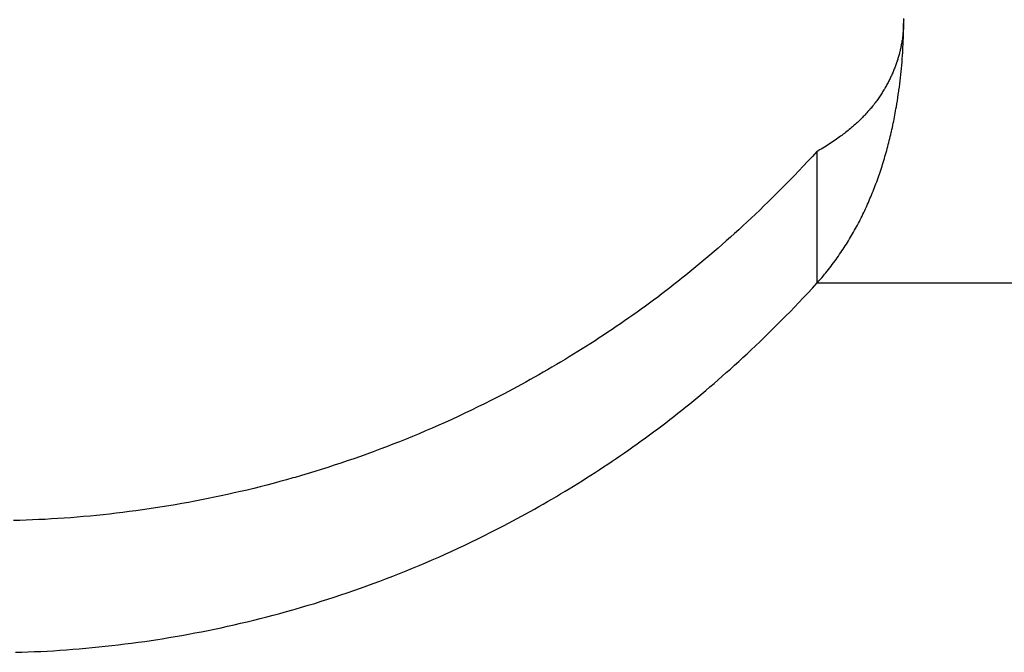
# Model space of a CAD drawing. Extents: x 0 to 594, y 0 to 420.
# Tile 29 of 131: x 71.378 to 72.434, y 274.033 to 274.711. Entities that reach past the tile are written whole.
import ezdxf

# ---------------------------------------------------------------- set-up
doc = ezdxf.new("R2010")
doc.units = 0
doc.header["$LTSCALE"] = 32.67
doc.layers.get('0').update_dxf_attribs({"linetype": 'CONTINUOUS'})

msp = doc.modelspace()

# ---------------------------------------------------------------- linework, layer by layer
at = {"color": 7, "linetype": 'CONTINUOUS'}
for p, q in [((72.3257, 274.7069), (72.3256, 274.7059)), ((72.3256, 274.7059), (72.3256, 274.7048)), ((72.3258, 274.7111), (72.3257, 274.7101)), ((72.3257, 274.7101), (72.3257, 274.709)), ((72.3257, 274.7057), (72.3258, 274.7092)), ((72.3257, 274.709), (72.3257, 274.708)), ((72.3257, 274.708), (72.3257, 274.7069)), ((72.3257, 274.7023), (72.3257, 274.7057)), ((72.3258, 274.7092), (72.3258, 274.7126)), ((72.3247, 274.6938), (72.3245, 274.6928)), ((72.3248, 274.6949), (72.3247, 274.6938)), ((72.3249, 274.6959), (72.3248, 274.6949)), ((72.325, 274.697), (72.3249, 274.6959)), ((72.3251, 274.698), (72.325, 274.697)), ((72.3252, 274.6991), (72.3251, 274.698)), ((72.3253, 274.7001), (72.3252, 274.6991)), ((72.3254, 274.7012), (72.3253, 274.7001)), ((72.3255, 274.7022), (72.3254, 274.7012)), ((72.3254, 274.6921), (72.3255, 274.6955)), ((72.3255, 274.7033), (72.3255, 274.7022)), ((72.3255, 274.6955), (72.3256, 274.6989)), ((72.3256, 274.6989), (72.3257, 274.7023)), ((72.323, 274.6834), (72.3228, 274.6823)), ((72.3232, 274.6844), (72.323, 274.6834)), ((72.3234, 274.6855), (72.3232, 274.6844)), ((72.3236, 274.6865), (72.3234, 274.6855)), ((72.3238, 274.6876), (72.3236, 274.6865)), ((72.3239, 274.6886), (72.3238, 274.6876)), ((72.3241, 274.6896), (72.3239, 274.6886)), ((72.3243, 274.6907), (72.3241, 274.6896)), ((72.3244, 274.6917), (72.3243, 274.6907)), ((72.3245, 274.6928), (72.3244, 274.6917)), ((72.325, 274.6818), (72.3252, 274.6852)), ((72.3252, 274.6852), (72.3253, 274.6887)), ((72.3253, 274.6887), (72.3254, 274.6921)), ((72.3205, 274.6729), (72.3202, 274.6718)), ((72.3208, 274.6739), (72.3205, 274.6729)), ((72.3211, 274.675), (72.3208, 274.6739)), ((72.3213, 274.676), (72.3211, 274.675)), ((72.3216, 274.6771), (72.3213, 274.676)), ((72.3218, 274.6781), (72.3216, 274.6771)), ((72.3221, 274.6792), (72.3218, 274.6781)), ((72.3223, 274.6802), (72.3221, 274.6792)), ((72.3226, 274.6813), (72.3223, 274.6802)), ((72.3228, 274.6823), (72.3226, 274.6813)), ((72.3242, 274.6694), (72.3245, 274.6728)), ((72.3245, 274.6728), (72.3247, 274.6762)), ((72.3247, 274.6762), (72.3249, 274.6796)), ((72.3249, 274.6796), (72.325, 274.6818)), ((72.3169, 274.6619), (72.3165, 274.6608)), ((72.3173, 274.6629), (72.3169, 274.6619)), ((72.3177, 274.664), (72.3173, 274.6629)), ((72.3181, 274.665), (72.3177, 274.664)), ((72.3184, 274.6661), (72.3181, 274.665)), ((72.3193, 274.6687), (72.3189, 274.6676)), ((72.3196, 274.6697), (72.3193, 274.6687)), ((72.3199, 274.6708), (72.3196, 274.6697)), ((72.3202, 274.6718), (72.3199, 274.6708)), ((72.3234, 274.6592), (72.3237, 274.6626)), ((72.3237, 274.6626), (72.324, 274.666)), ((72.324, 274.666), (72.3242, 274.6694)), ((72.3126, 274.6513), (72.3121, 274.6503)), ((72.3131, 274.6524), (72.3126, 274.6513)), ((72.3135, 274.6534), (72.3131, 274.6524)), ((72.314, 274.6545), (72.3135, 274.6534)), ((72.3145, 274.6555), (72.314, 274.6545)), ((72.3149, 274.6566), (72.3145, 274.6555)), ((72.3153, 274.6576), (72.3149, 274.6566)), ((72.3157, 274.6587), (72.3153, 274.6576)), ((72.3161, 274.6598), (72.3157, 274.6587)), ((72.3165, 274.6608), (72.3161, 274.6598)), ((72.3223, 274.6491), (72.3227, 274.6525)), ((72.3227, 274.6525), (72.323, 274.6559)), ((72.323, 274.6559), (72.3234, 274.6592)), ((72.3073, 274.6408), (72.3067, 274.6397)), ((72.3078, 274.6418), (72.3073, 274.6408)), ((72.3084, 274.6429), (72.3078, 274.6418)), ((72.309, 274.6439), (72.3084, 274.6429)), ((72.3095, 274.645), (72.309, 274.6439)), ((72.3101, 274.646), (72.3095, 274.645)), ((72.3106, 274.6471), (72.3101, 274.646)), ((72.3111, 274.6482), (72.3106, 274.6471)), ((72.3116, 274.6492), (72.3111, 274.6482)), ((72.3121, 274.6503), (72.3116, 274.6492)), ((72.3211, 274.639), (72.3215, 274.6424)), ((72.3215, 274.6424), (72.322, 274.6457)), ((72.322, 274.6457), (72.3223, 274.6491)), ((72.3011, 274.6307), (72.3004, 274.6296)), ((72.3018, 274.6318), (72.3011, 274.6307)), ((72.3025, 274.6328), (72.3018, 274.6318)), ((72.3032, 274.6339), (72.3025, 274.6328)), ((72.3038, 274.6349), (72.3032, 274.6339)), ((72.3045, 274.636), (72.3038, 274.6349)), ((72.3051, 274.637), (72.3045, 274.636)), ((72.3067, 274.6397), (72.306, 274.6386)), ((72.3195, 274.6279), (72.32, 274.6312)), ((72.32, 274.6312), (72.3205, 274.6346)), ((72.2932, 274.6197), (72.2924, 274.6187)), ((72.2952, 274.6223), (72.2944, 274.6213)), ((72.296, 274.6234), (72.2952, 274.6223)), ((72.2968, 274.6244), (72.296, 274.6234)), ((72.2975, 274.6254), (72.2968, 274.6244)), ((72.2983, 274.6265), (72.2975, 274.6254)), ((72.299, 274.6275), (72.2983, 274.6265)), ((72.2997, 274.6286), (72.299, 274.6275)), ((72.3004, 274.6296), (72.2997, 274.6286)), ((72.3179, 274.6179), (72.3185, 274.6212)), ((72.3185, 274.6212), (72.319, 274.6245)), ((72.319, 274.6245), (72.3195, 274.6279)), ((72.2843, 274.6094), (72.2833, 274.6084)), ((72.2853, 274.6104), (72.2843, 274.6094)), ((72.2862, 274.6115), (72.2853, 274.6104)), ((72.2871, 274.6125), (72.2862, 274.6115)), ((72.288, 274.6135), (72.2871, 274.6125)), ((72.2889, 274.6145), (72.288, 274.6135)), ((72.2898, 274.6156), (72.2889, 274.6145)), ((72.2907, 274.6166), (72.2898, 274.6156)), ((72.2915, 274.6176), (72.2907, 274.6166)), ((72.2924, 274.6187), (72.2915, 274.6176)), ((72.3159, 274.6068), (72.3163, 274.609)), ((72.3163, 274.609), (72.3167, 274.6112)), ((72.3167, 274.6112), (72.3171, 274.6135)), ((72.3171, 274.6135), (72.3175, 274.6157)), ((72.3175, 274.6157), (72.3179, 274.6179)), ((72.275, 274.6002), (72.2739, 274.5992)), ((72.2761, 274.6012), (72.275, 274.6002)), ((72.2772, 274.6023), (72.2761, 274.6012)), ((72.2783, 274.6033), (72.2772, 274.6023)), ((72.2793, 274.6043), (72.2783, 274.6033)), ((72.2804, 274.6053), (72.2793, 274.6043)), ((72.2814, 274.6063), (72.2804, 274.6053)), ((72.2824, 274.6074), (72.2814, 274.6063)), ((72.2833, 274.6084), (72.2824, 274.6074)), ((72.3141, 274.5981), (72.3146, 274.6003)), ((72.3146, 274.6003), (72.315, 274.6025)), ((72.315, 274.6025), (72.3155, 274.6047)), ((72.3155, 274.6047), (72.3159, 274.6068)), ((72.2609, 274.5884), (72.2595, 274.5873)), ((72.2622, 274.5894), (72.2609, 274.5884)), ((72.2635, 274.5905), (72.2622, 274.5894)), ((72.2649, 274.5915), (72.2635, 274.5905)), ((72.2661, 274.5925), (72.2649, 274.5915)), ((72.2674, 274.5936), (72.2661, 274.5925)), ((72.2686, 274.5946), (72.2674, 274.5936)), ((72.2699, 274.5956), (72.2686, 274.5946)), ((72.271, 274.5966), (72.2699, 274.5956)), ((72.2722, 274.5977), (72.271, 274.5966)), ((72.3114, 274.5861), (72.3119, 274.5883)), ((72.3119, 274.5883), (72.3124, 274.5905)), ((72.3132, 274.5937), (72.3136, 274.5959)), ((72.3136, 274.5959), (72.3141, 274.5981)), ((72.2458, 274.5779), (72.2442, 274.5768)), ((72.2474, 274.5789), (72.2458, 274.5779)), ((72.249, 274.58), (72.2474, 274.5789)), ((72.2506, 274.581), (72.249, 274.58)), ((72.2522, 274.5821), (72.2506, 274.581)), ((72.2537, 274.5831), (72.2522, 274.5821)), ((72.2552, 274.5842), (72.2537, 274.5831)), ((72.2566, 274.5852), (72.2552, 274.5842)), ((72.2581, 274.5863), (72.2566, 274.5852)), ((72.2595, 274.5873), (72.2581, 274.5863)), ((72.3087, 274.5753), (72.3092, 274.5775)), ((72.3092, 274.5775), (72.3098, 274.5796)), ((72.3098, 274.5796), (72.3103, 274.5818)), ((72.3103, 274.5818), (72.3109, 274.584)), ((72.3109, 274.584), (72.3114, 274.5861)), ((72.2326, 274.57), (72.2278, 274.5647)), ((72.2326, 274.57), (72.2326, 274.4286)), ((72.2372, 274.5726), (72.2354, 274.5716)), ((72.239, 274.5737), (72.2372, 274.5726)), ((72.2408, 274.5747), (72.239, 274.5737)), ((72.2425, 274.5758), (72.2408, 274.5747)), ((72.2442, 274.5768), (72.2425, 274.5758)), ((72.3057, 274.5647), (72.3063, 274.5668)), ((72.3063, 274.5668), (72.3069, 274.5689)), ((72.3069, 274.5689), (72.3075, 274.5711)), ((72.3075, 274.5711), (72.3081, 274.5732)), ((72.3081, 274.5732), (72.3087, 274.5753)), ((72.2229, 274.5595), (72.2181, 274.5544)), ((72.2278, 274.5647), (72.2229, 274.5595)), ((72.3025, 274.5541), (72.3031, 274.5562)), ((72.3031, 274.5562), (72.3038, 274.5583)), ((72.3038, 274.5583), (72.3044, 274.5604)), ((72.3044, 274.5604), (72.3051, 274.5625)), ((72.3051, 274.5625), (72.3057, 274.5647)), ((72.2134, 274.5494), (72.2086, 274.5444)), ((72.2181, 274.5544), (72.2134, 274.5494)), ((72.299, 274.5437), (72.2997, 274.5457)), ((72.2997, 274.5457), (72.3004, 274.5478)), ((72.3004, 274.5478), (72.3011, 274.5499)), ((72.3011, 274.5499), (72.3018, 274.552)), ((72.3018, 274.552), (72.3025, 274.5541)), ((72.2039, 274.5395), (72.1991, 274.5347)), ((72.2086, 274.5444), (72.2039, 274.5395)), ((72.2953, 274.5334), (72.296, 274.5354)), ((72.296, 274.5354), (72.2968, 274.5375)), ((72.2968, 274.5375), (72.2975, 274.5395)), ((72.2975, 274.5395), (72.2983, 274.5416)), ((72.2983, 274.5416), (72.299, 274.5437)), ((72.1898, 274.5253), (72.1852, 274.5207)), ((72.1945, 274.53), (72.1898, 274.5253)), ((72.1991, 274.5347), (72.1945, 274.53)), ((72.2913, 274.5233), (72.2921, 274.5253)), ((72.2921, 274.5253), (72.2929, 274.5273)), ((72.2929, 274.5273), (72.2937, 274.5294)), ((72.2937, 274.5294), (72.2945, 274.5314)), ((72.2945, 274.5314), (72.2953, 274.5334)), ((72.1805, 274.5161), (72.1759, 274.5117)), ((72.1852, 274.5207), (72.1805, 274.5161)), ((72.2879, 274.5154), (72.2888, 274.5174)), ((72.2888, 274.5174), (72.2896, 274.5194)), ((72.2896, 274.5194), (72.2905, 274.5213)), ((72.2905, 274.5213), (72.2913, 274.5233)), ((72.1714, 274.5072), (72.1668, 274.5029)), ((72.1759, 274.5117), (72.1714, 274.5072)), ((72.282, 274.5026), (72.283, 274.5046)), ((72.283, 274.5046), (72.2839, 274.5066)), ((72.2839, 274.5066), (72.2848, 274.5085)), ((72.2848, 274.5085), (72.2857, 274.5105)), ((72.2857, 274.5105), (72.2866, 274.5124)), ((72.1578, 274.4944), (72.1533, 274.4902)), ((72.1623, 274.4986), (72.1578, 274.4944)), ((72.1668, 274.5029), (72.1623, 274.4986)), ((72.2762, 274.4911), (72.2772, 274.493)), ((72.2772, 274.493), (72.2782, 274.4949)), ((72.2782, 274.4949), (72.2791, 274.4968)), ((72.2791, 274.4968), (72.2801, 274.4987)), ((72.2801, 274.4987), (72.2811, 274.5007)), ((72.2811, 274.5007), (72.282, 274.5026)), ((72.1443, 274.482), (72.1399, 274.478)), ((72.1488, 274.4861), (72.1443, 274.482)), ((72.1533, 274.4902), (72.1488, 274.4861)), ((72.271, 274.4818), (72.272, 274.4836)), ((72.272, 274.4836), (72.2731, 274.4855)), ((72.2731, 274.4855), (72.2741, 274.4874)), ((72.2741, 274.4874), (72.2752, 274.4893)), ((72.2752, 274.4893), (72.2762, 274.4911)), ((72.1355, 274.4741), (72.1311, 274.4702)), ((72.1399, 274.478), (72.1355, 274.4741)), ((72.2643, 274.4707), (72.2654, 274.4725)), ((72.2654, 274.4725), (72.2666, 274.4743)), ((72.2666, 274.4743), (72.2677, 274.4762)), ((72.2677, 274.4762), (72.2688, 274.4781)), ((72.2688, 274.4781), (72.2699, 274.4799)), ((72.2699, 274.4799), (72.271, 274.4818)), ((72.1223, 274.4626), (72.118, 274.4588)), ((72.1267, 274.4663), (72.1223, 274.4626)), ((72.1311, 274.4702), (72.1267, 274.4663)), ((72.257, 274.4597), (72.2583, 274.4615)), ((72.2583, 274.4615), (72.2595, 274.4633)), ((72.2595, 274.4633), (72.2607, 274.4651)), ((72.2607, 274.4651), (72.2619, 274.467)), ((72.2619, 274.467), (72.2631, 274.4688)), ((72.2631, 274.4688), (72.2643, 274.4707)), ((72.1093, 274.4515), (72.105, 274.4479)), ((72.1136, 274.4551), (72.1093, 274.4515)), ((72.118, 274.4588), (72.1136, 274.4551)), ((72.2492, 274.4488), (72.2505, 274.4506)), ((72.2505, 274.4506), (72.2519, 274.4524)), ((72.2519, 274.4524), (72.2532, 274.4542)), ((72.2532, 274.4542), (72.2545, 274.456)), ((72.2545, 274.456), (72.2557, 274.4578)), ((72.2557, 274.4578), (72.257, 274.4597)), ((72.0964, 274.4409), (72.0921, 274.4374)), ((72.1007, 274.4444), (72.0964, 274.4409)), ((72.105, 274.4479), (72.1007, 274.4444)), ((72.2408, 274.4382), (72.2423, 274.4399)), ((72.2423, 274.4399), (72.2437, 274.4417)), ((72.2437, 274.4417), (72.2451, 274.4435)), ((72.2451, 274.4435), (72.2465, 274.4452)), ((72.2465, 274.4452), (72.2479, 274.447)), ((72.2479, 274.447), (72.2492, 274.4488)), ((72.0836, 274.4306), (72.0792, 274.4272)), ((72.0879, 274.434), (72.0836, 274.4306)), ((72.0921, 274.4374), (72.0879, 274.434)), ((72.2349, 274.4312), (72.2364, 274.4329)), ((72.2364, 274.4329), (72.2379, 274.4346)), ((72.2379, 274.4346), (72.2394, 274.4364)), ((72.2394, 274.4364), (72.2408, 274.4382)), ((72.0706, 274.4205), (72.0662, 274.4171)), ((72.0749, 274.4238), (72.0706, 274.4205)), ((72.0792, 274.4272), (72.0749, 274.4238)), ((72.2229, 274.4181), (72.2278, 274.4233)), ((72.2278, 274.4233), (72.2326, 274.4286)), ((72.0575, 274.4106), (72.0531, 274.4073)), ((72.0619, 274.4138), (72.0575, 274.4106)), ((72.0662, 274.4171), (72.0619, 274.4138)), ((72.2134, 274.408), (72.2181, 274.413)), ((72.2181, 274.413), (72.2229, 274.4181)), ((72.0398, 274.3977), (72.0353, 274.3945)), ((72.0442, 274.4009), (72.0398, 274.3977)), ((72.0487, 274.4041), (72.0442, 274.4009)), ((72.0531, 274.4073), (72.0487, 274.4041)), ((72.1991, 274.3933), (72.2039, 274.3981)), ((72.2039, 274.3981), (72.2086, 274.403)), ((72.2086, 274.403), (72.2134, 274.408)), ((72.0264, 274.3882), (72.0219, 274.3851)), ((72.0309, 274.3914), (72.0264, 274.3882)), ((72.0353, 274.3945), (72.0309, 274.3914)), ((72.1898, 274.3839), (72.1945, 274.3885)), ((72.1945, 274.3885), (72.1991, 274.3933)), ((72.0129, 274.379), (72.0084, 274.376)), ((72.0174, 274.3821), (72.0129, 274.379)), ((72.0219, 274.3851), (72.0174, 274.3821)), ((72.1805, 274.3747), (72.1852, 274.3793)), ((72.1852, 274.3793), (72.1898, 274.3839)), ((71.9947, 274.367), (71.9901, 274.364)), ((71.9993, 274.37), (71.9947, 274.367)), ((72.0038, 274.3729), (71.9993, 274.37)), ((72.0084, 274.376), (72.0038, 274.3729)), ((72.1714, 274.3658), (72.1759, 274.3702)), ((72.1759, 274.3702), (72.1805, 274.3747)), ((71.9764, 274.3553), (71.9717, 274.3525)), ((71.981, 274.3582), (71.9764, 274.3553)), ((71.9856, 274.3611), (71.981, 274.3582)), ((71.9901, 274.364), (71.9856, 274.3611)), ((72.1578, 274.3529), (72.1623, 274.3572)), ((72.1623, 274.3572), (72.1668, 274.3615)), ((72.1668, 274.3615), (72.1714, 274.3658)), ((71.9625, 274.3468), (71.9578, 274.344)), ((71.9671, 274.3496), (71.9625, 274.3468)), ((71.9717, 274.3525), (71.9671, 274.3496)), ((72.1488, 274.3447), (72.1533, 274.3488)), ((72.1533, 274.3488), (72.1578, 274.3529)), ((71.9438, 274.3358), (71.9391, 274.3331)), ((71.9485, 274.3385), (71.9438, 274.3358)), ((71.9532, 274.3413), (71.9485, 274.3385)), ((71.9578, 274.344), (71.9532, 274.3413)), ((72.1355, 274.3327), (72.1399, 274.3366)), ((72.1399, 274.3366), (72.1443, 274.3406)), ((72.1443, 274.3406), (72.1488, 274.3447)), ((71.9251, 274.3252), (71.9204, 274.3226)), ((71.9298, 274.3278), (71.9251, 274.3252)), ((71.9345, 274.3304), (71.9298, 274.3278)), ((71.9391, 274.3331), (71.9345, 274.3304)), ((72.1223, 274.3211), (72.1267, 274.3249)), ((72.1267, 274.3249), (72.1311, 274.3288)), ((72.1311, 274.3288), (72.1355, 274.3327)), ((71.9064, 274.315), (71.9018, 274.3125)), ((71.9111, 274.3175), (71.9064, 274.315)), ((71.9158, 274.32), (71.9111, 274.3175)), ((71.9204, 274.3226), (71.9158, 274.32)), ((72.1093, 274.3101), (72.1136, 274.3137)), ((72.1136, 274.3137), (72.118, 274.3174)), ((72.118, 274.3174), (72.1223, 274.3211)), ((71.8831, 274.3029), (71.8761, 274.2993)), ((71.8901, 274.3064), (71.8831, 274.3029)), ((71.8971, 274.3101), (71.8901, 274.3064)), ((71.9018, 274.3125), (71.8971, 274.3101)), ((72.0964, 274.2994), (72.1007, 274.3029)), ((72.1007, 274.3029), (72.105, 274.3065)), ((72.105, 274.3065), (72.1093, 274.3101)), ((71.8621, 274.2925), (71.8551, 274.2891)), ((71.8691, 274.2959), (71.8621, 274.2925)), ((71.8761, 274.2993), (71.8691, 274.2959)), ((72.0836, 274.2891), (72.0879, 274.2926)), ((72.0879, 274.2926), (72.0921, 274.296)), ((72.0921, 274.296), (72.0964, 274.2994)), ((71.841, 274.2826), (71.834, 274.2794)), ((71.848, 274.2858), (71.841, 274.2826)), ((71.8551, 274.2891), (71.848, 274.2858)), ((72.0706, 274.279), (72.0749, 274.2824)), ((72.0749, 274.2824), (72.0792, 274.2858)), ((72.0792, 274.2858), (72.0836, 274.2891)), ((71.82, 274.2732), (71.813, 274.2702)), ((71.827, 274.2763), (71.82, 274.2732)), ((71.834, 274.2794), (71.827, 274.2763)), ((72.0575, 274.2691), (72.0619, 274.2724)), ((72.0619, 274.2724), (72.0662, 274.2757)), ((72.0662, 274.2757), (72.0706, 274.279)), ((71.792, 274.2614), (71.7849, 274.2586)), ((71.799, 274.2643), (71.792, 274.2614)), ((71.806, 274.2672), (71.799, 274.2643)), ((71.813, 274.2702), (71.806, 274.2672)), ((72.0442, 274.2594), (72.0487, 274.2627)), ((72.0487, 274.2627), (72.0531, 274.2659)), ((72.0531, 274.2659), (72.0575, 274.2691)), ((71.7639, 274.2505), (71.7569, 274.2479)), ((71.7709, 274.2532), (71.7639, 274.2505)), ((71.7779, 274.2559), (71.7709, 274.2532)), ((71.7849, 274.2586), (71.7779, 274.2559)), ((72.0264, 274.2468), (72.0309, 274.2499)), ((72.0309, 274.2499), (72.0353, 274.2531)), ((72.0353, 274.2531), (72.0398, 274.2563)), ((72.0398, 274.2563), (72.0442, 274.2594)), ((71.736, 274.2404), (71.729, 274.238)), ((71.743, 274.2428), (71.736, 274.2404)), ((71.7499, 274.2453), (71.743, 274.2428)), ((71.7569, 274.2479), (71.7499, 274.2453)), ((72.0129, 274.2376), (72.0174, 274.2406)), ((72.0174, 274.2406), (72.0219, 274.2437)), ((72.0219, 274.2437), (72.0264, 274.2468)), ((71.701, 274.2288), (71.694, 274.2266)), ((71.708, 274.231), (71.701, 274.2288)), ((71.715, 274.2333), (71.708, 274.231)), ((71.722, 274.2356), (71.715, 274.2333)), ((71.729, 274.238), (71.722, 274.2356)), ((71.9993, 274.2285), (72.0038, 274.2315)), ((72.0038, 274.2315), (72.0084, 274.2345)), ((72.0084, 274.2345), (72.0129, 274.2376)), ((71.6707, 274.2197), (71.6637, 274.2177)), ((71.687, 274.2245), (71.68, 274.2224)), ((71.694, 274.2266), (71.687, 274.2245)), ((71.981, 274.2168), (71.9856, 274.2197)), ((71.9856, 274.2197), (71.9901, 274.2226)), ((71.9901, 274.2226), (71.9947, 274.2256)), ((71.9947, 274.2256), (71.9993, 274.2285)), ((71.6286, 274.2085), (71.6216, 274.2068)), ((71.6356, 274.2103), (71.6286, 274.2085)), ((71.6426, 274.2121), (71.6356, 274.2103)), ((71.6496, 274.2139), (71.6426, 274.2121)), ((71.6567, 274.2158), (71.6496, 274.2139)), ((71.6637, 274.2177), (71.6567, 274.2158)), ((71.9625, 274.2054), (71.9671, 274.2082)), ((71.9671, 274.2082), (71.9717, 274.211)), ((71.9717, 274.211), (71.9764, 274.2139)), ((71.9764, 274.2139), (71.981, 274.2168)), ((71.5796, 274.1976), (71.5726, 274.1962)), ((71.5866, 274.199), (71.5796, 274.1976)), ((71.5936, 274.2005), (71.5866, 274.199)), ((71.6006, 274.202), (71.5936, 274.2005)), ((71.6076, 274.2036), (71.6006, 274.202)), ((71.6146, 274.2052), (71.6076, 274.2036)), ((71.6216, 274.2068), (71.6146, 274.2052)), ((71.9438, 274.1944), (71.9485, 274.1971)), ((71.9485, 274.1971), (71.9532, 274.1998)), ((71.9532, 274.1998), (71.9578, 274.2026)), ((71.9578, 274.2026), (71.9625, 274.2054)), ((71.5164, 274.1865), (71.5093, 274.1855)), ((71.5234, 274.1876), (71.5164, 274.1865)), ((71.5305, 274.1887), (71.5234, 274.1876)), ((71.5375, 274.1898), (71.5305, 274.1887)), ((71.5445, 274.191), (71.5375, 274.1898)), ((71.5515, 274.1922), (71.5445, 274.191)), ((71.5585, 274.1935), (71.5515, 274.1922)), ((71.5655, 274.1948), (71.5585, 274.1935)), ((71.5726, 274.1962), (71.5655, 274.1948)), ((71.9251, 274.1837), (71.9298, 274.1864)), ((71.9298, 274.1864), (71.9345, 274.189)), ((71.9345, 274.189), (71.9391, 274.1917)), ((71.9391, 274.1917), (71.9438, 274.1944)), ((71.4185, 274.1761), (71.4117, 274.1757)), ((71.4254, 274.1766), (71.4185, 274.1761)), ((71.4323, 274.1771), (71.4254, 274.1766)), ((71.4392, 274.1777), (71.4323, 274.1771)), ((71.4462, 274.1783), (71.4392, 274.1777)), ((71.4531, 274.1789), (71.4462, 274.1783)), ((71.4601, 274.1796), (71.4531, 274.1789)), ((71.4671, 274.1803), (71.4601, 274.1796)), ((71.4741, 274.181), (71.4671, 274.1803)), ((71.4811, 274.1819), (71.4741, 274.181)), ((71.4881, 274.1827), (71.4811, 274.1819)), ((71.4952, 274.1836), (71.4881, 274.1827)), ((71.5023, 274.1845), (71.4952, 274.1836)), ((71.5093, 274.1855), (71.5023, 274.1845)), ((71.9064, 274.1736), (71.9111, 274.1761)), ((71.9111, 274.1761), (71.9158, 274.1786)), ((71.9158, 274.1786), (71.9204, 274.1812)), ((71.9204, 274.1812), (71.9251, 274.1837)), ((71.3776, 274.1742), (71.3708, 274.174)), ((71.3844, 274.1744), (71.3776, 274.1742)), ((71.3912, 274.1747), (71.3844, 274.1744)), ((71.398, 274.175), (71.3912, 274.1747)), ((71.4048, 274.1753), (71.398, 274.175)), ((71.4117, 274.1757), (71.4048, 274.1753)), ((71.8901, 274.165), (71.8971, 274.1686)), ((71.8971, 274.1686), (71.9018, 274.1711)), ((71.9018, 274.1711), (71.9064, 274.1736)), ((71.8691, 274.1545), (71.8761, 274.1579)), ((71.8761, 274.1579), (71.8831, 274.1614)), ((71.8831, 274.1614), (71.8901, 274.165)), ((71.841, 274.1412), (71.848, 274.1444)), ((71.848, 274.1444), (71.8551, 274.1477)), ((71.8551, 274.1477), (71.8621, 274.1511)), ((71.8621, 274.1511), (71.8691, 274.1545)), ((71.82, 274.1318), (71.827, 274.1349)), ((71.827, 274.1349), (71.834, 274.138)), ((71.834, 274.138), (71.841, 274.1412)), ((71.799, 274.1229), (71.806, 274.1258)), ((71.806, 274.1258), (71.813, 274.1288)), ((71.813, 274.1288), (71.82, 274.1318)), ((71.7709, 274.1117), (71.7779, 274.1144)), ((71.7779, 274.1144), (71.7849, 274.1172)), ((71.7849, 274.1172), (71.792, 274.12)), ((71.792, 274.12), (71.799, 274.1229)), ((71.743, 274.1014), (71.7499, 274.1039)), ((71.7499, 274.1039), (71.7569, 274.1065)), ((71.7569, 274.1065), (71.7639, 274.1091)), ((71.7639, 274.1091), (71.7709, 274.1117)), ((71.708, 274.0896), (71.715, 274.0919)), ((71.715, 274.0919), (71.722, 274.0942)), ((71.722, 274.0942), (71.729, 274.0965)), ((71.729, 274.0965), (71.736, 274.0989)), ((71.736, 274.0989), (71.743, 274.1014)), ((71.68, 274.081), (71.687, 274.0831)), ((71.687, 274.0831), (71.694, 274.0852)), ((71.694, 274.0852), (71.701, 274.0874)), ((71.701, 274.0874), (71.708, 274.0896)), ((71.6356, 274.0689), (71.6426, 274.0707)), ((71.6426, 274.0707), (71.6496, 274.0725)), ((71.6496, 274.0725), (71.6567, 274.0744)), ((71.6567, 274.0744), (71.6637, 274.0763)), ((71.6637, 274.0763), (71.6707, 274.0783)), ((71.5936, 274.0591), (71.6006, 274.0606)), ((71.6006, 274.0606), (71.6076, 274.0622)), ((71.6076, 274.0622), (71.6146, 274.0638)), ((71.6146, 274.0638), (71.6216, 274.0654)), ((71.6216, 274.0654), (71.6286, 274.0671)), ((71.6286, 274.0671), (71.6356, 274.0689)), ((71.5375, 274.0484), (71.5445, 274.0496)), ((71.5445, 274.0496), (71.5515, 274.0508)), ((71.5515, 274.0508), (71.5585, 274.0521)), ((71.5585, 274.0521), (71.5655, 274.0534)), ((71.5655, 274.0534), (71.5726, 274.0547)), ((71.5726, 274.0547), (71.5796, 274.0561)), ((71.5796, 274.0561), (71.5866, 274.0576)), ((71.5866, 274.0576), (71.5936, 274.0591)), ((71.4624, 274.0384), (71.4694, 274.0391)), ((71.4694, 274.0391), (71.4764, 274.0399)), ((71.4764, 274.0399), (71.4834, 274.0407)), ((71.4834, 274.0407), (71.4905, 274.0416)), ((71.4905, 274.0416), (71.4976, 274.0425)), ((71.4976, 274.0425), (71.5046, 274.0434)), ((71.5046, 274.0434), (71.5117, 274.0444)), ((71.5117, 274.0444), (71.5187, 274.0455)), ((71.5187, 274.0455), (71.5258, 274.0465)), ((71.5258, 274.0465), (71.5305, 274.0473)), ((71.5305, 274.0473), (71.5375, 274.0484)), ((71.3731, 274.0327), (71.3799, 274.0329)), ((71.3799, 274.0329), (71.3867, 274.0331)), ((71.3867, 274.0331), (71.3935, 274.0334)), ((71.3935, 274.0334), (71.4003, 274.0337)), ((71.4003, 274.0337), (71.4071, 274.034)), ((71.4071, 274.034), (71.414, 274.0344)), ((71.414, 274.0344), (71.4208, 274.0349)), ((71.4208, 274.0349), (71.4277, 274.0354)), ((71.4277, 274.0354), (71.4346, 274.0359)), ((71.4346, 274.0359), (71.4415, 274.0364)), ((71.4415, 274.0364), (71.4485, 274.037)), ((71.4485, 274.037), (71.4554, 274.0377)), ((71.4554, 274.0377), (71.4624, 274.0384))]:
    msp.add_line(p, q, dxfattribs=at)
at = {"color": 9, "linetype": 'CONTINUOUS'}
msp.add_line((80.4505, 274.4286), (72.2326, 274.4286), dxfattribs=at)
at = {"color": 7, "linetype": 'CONTINUOUS'}
for points in [[(72.3256, 274.7048), (72.3256, 274.7038), (72.3255, 274.7033)], [(72.3189, 274.6676), (72.3186, 274.6666), (72.3184, 274.6661)], [(72.306, 274.6386), (72.3054, 274.6376), (72.3051, 274.637)], [(72.3205, 274.6346), (72.3207, 274.6357), (72.3211, 274.639)], [(72.2944, 274.6213), (72.2936, 274.6202), (72.2932, 274.6197)], [(72.2739, 274.5992), (72.2728, 274.5982), (72.2722, 274.5977)], [(72.3124, 274.5905), (72.3127, 274.5915), (72.3132, 274.5937)], [(72.2354, 274.5716), (72.2336, 274.5705), (72.2326, 274.57)], [(72.2866, 274.5124), (72.2871, 274.5134), (72.2879, 274.5154)], [(72.2326, 274.4286), (72.2334, 274.4294), (72.2349, 274.4312)], [(71.68, 274.2224), (71.673, 274.2204), (71.6707, 274.2197)], [(71.6707, 274.0783), (71.673, 274.079), (71.68, 274.081)]]:
    msp.add_lwpolyline(points, dxfattribs=at)

doc.saveas('drawing.dxf')
